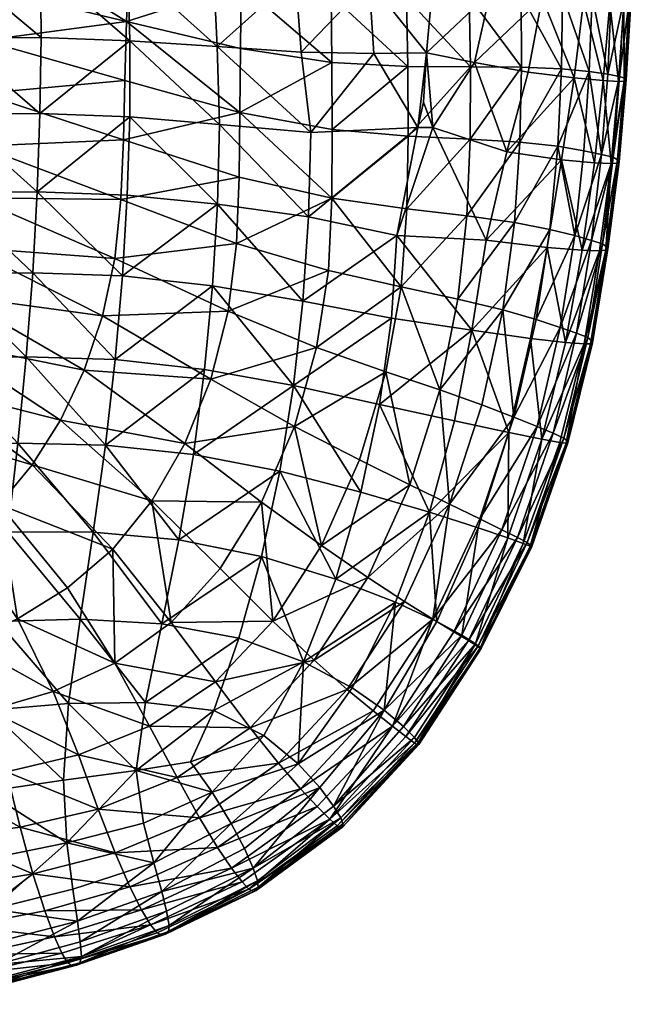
# Model space of a CAD drawing. Header units: inches. Extents: x -33 to 33, y -13 to 11.8.
# Tile 46 of 131: x 26.4 to 33, y -12.7 to -2.2. Entities that reach past the tile are written whole.
import ezdxf

# ---------------------------------------------------------------- set-up
doc = ezdxf.new("R2010")
doc.units = ezdxf.units.IN
doc.header["$MEASUREMENT"] = 0
doc.layers.add('AFUCH-3-STUP', color=5, linetype='Continuous')

msp = doc.modelspace()

# ---------------------------------------------------------------- meshes
at = {"layer": 'AFUCH-3-STUP'}
mesh = msp.add_polyface(dxfattribs=at)
corners = [(25.714, -0.825, 17.345), (25.701, -0.065, 17.329), (24.804, -0.855, 17.375), (26.599, -0.053, 17.29), (26.628, -0.818, 17.308), (25.692, 0.677, 17.3), (26.577, 0.702, 17.254), (25.713, -2.396, 17.359), (25.72, -1.602, 17.361), (24.787, -2.423, 17.391), (24.8, -1.631, 17.389), (26.656, -2.388, 17.319), (27.601, -2.422, 17.258), (26.65, -1.596, 17.313), (27.58, -1.623, 17.259), (26.644, -3.199, 17.313), (27.54, -0.84, 17.247), (27.496, -0.067, 17.234), (26.157, -0.758, 13.181), (27.621, -0.978, 13.363), (26.109, -1.308, 13.179), (27.591, -1.596, 13.364), (27.651, -0.354, 13.359), (26.207, -0.199, 13.184), (26.071, -1.859, 13.177), (27.565, -2.216, 13.367), (24.45, -1.565, 13.154), (24.533, -0.557, 13.154), (26.044, -2.419, 13.176), (27.547, -2.845, 13.371), (27.465, 0.709, 17.206), (24.583, -0.046, 13.154), (26.243, 0.375, 13.187), (24.63, 0.474, 13.154), (26.26, 0.957, 13.187), (27.658, 0.282, 13.355), (27.646, 0.922, 13.351), (26.023, -2.984, 13.176), (24.402, -2.581, 13.154), (24.423, -2.071, 13.154)]
mesh.append_faces([[corners[k] for k in face] for face in [(0, 1, 2), (3, 1, 4), (0, 4, 1), (5, 1, 6), (3, 6, 1), (7, 8, 9), (8, 0, 10), (11, 12, 13), (14, 13, 12), (11, 15, 12), (13, 14, 4), (16, 4, 14), (3, 4, 17), (16, 17, 4), (13, 4, 8), (0, 8, 4), (18, 19, 20), (21, 20, 19), (22, 19, 23), (18, 23, 19), (24, 20, 25), (21, 25, 20), (24, 26, 20), (18, 20, 27), (24, 25, 28), (29, 28, 25), (11, 7, 15), (7, 11, 8), (13, 8, 11), (3, 17, 6), (30, 6, 17), (18, 27, 23), (23, 31, 32), (32, 33, 34), (22, 23, 35), (32, 35, 23), (35, 32, 36), (34, 36, 32), (37, 38, 28), (28, 39, 24)]], dxfattribs={"vtx0": -1, "vtx1": -1, "vtx2": -1})
mesh = msp.add_polyface(dxfattribs=at)
corners = [(30.551, -1.967, 13.871), (30.565, -2.697, 13.883), (29.748, -1.941, 13.715), (30.533, -1.237, 13.858), (31.233, -2.7, 14.048), (31.221, -1.952, 14.031), (31.202, -1.211, 14.016), (31.777, -2.704, 14.193), (31.775, -1.934, 14.183), (31.76, -1.181, 14.169), (30.203, -2.559, 16.954), (30.766, -2.551, 16.85), (30.152, -1.789, 16.971), (30.83, -1.844, 16.845), (30.733, -3.077, 16.851), (30.673, -3.349, 16.86), (31.276, -2.653, 16.735), (30.833, -3.349, 16.827), (31.444, -1.91, 16.708), (31.555, -1.163, 16.684), (30.141, -1.023, 16.962), (30.556, -4.213, 13.91), (29.756, -4.101, 13.748), (30.569, -3.439, 13.894), (30.493, -5.047, 13.921), (29.76, -3.368, 13.737), (31.196, -4.288, 14.073), (31.229, -3.471, 14.062), (31.701, -4.36, 14.217), (31.758, -3.505, 14.208), (32.163, -3.548, 14.355), (31.847, -2.758, 16.586), (31.62, -3.606, 16.627), (31.999, -1.967, 16.552), (32.104, -1.207, 16.524), (30.448, -4.498, 16.869), (31.402, -4.548, 16.649), (32.205, -3.693, 16.435), (30.448, -4.498, 16.869)]
mesh.append_faces([[corners[k] for k in face] for face in [(0, 1, 2), (0, 2, 3), (1, 0, 4), (5, 4, 0), (5, 0, 6), (4, 5, 7), (8, 7, 5), (8, 5, 9), (10, 11, 12), (13, 12, 11), (14, 11, 15), (10, 15, 11), (16, 11, 17), (14, 17, 11), (13, 11, 18), (16, 18, 11), (18, 19, 13), (12, 13, 20), (21, 22, 23), (21, 24, 22), (23, 25, 1), (26, 21, 27), (23, 27, 21), (27, 23, 4), (1, 4, 23), (28, 26, 29), (27, 29, 26), (29, 27, 7), (4, 7, 27), (29, 30, 28), (31, 16, 32), (17, 32, 16), (18, 16, 33), (31, 33, 16), (33, 34, 18), (35, 36, 17), (32, 17, 36), (32, 36, 37), (38, 17, 15), (14, 15, 17)]], dxfattribs={"vtx0": -1, "vtx1": -1, "vtx2": -1})
mesh = msp.add_polyface(dxfattribs=at)
corners = [(28.78, -2.504, 13.556), (28.788, -1.825, 13.549), (29.756, -2.653, 13.725), (29.748, -1.941, 13.715), (27.591, -1.596, 13.364), (27.565, -2.216, 13.367), (29.738, -1.227, 13.704), (30.565, -2.697, 13.883), (28.537, -4.166, 17.151), (29.505, -4.301, 17.027), (28.558, -3.316, 17.164), (29.533, -3.401, 17.045), (30.673, -3.349, 16.86), (30.448, -4.498, 16.869), (29.428, -2.545, 17.071), (30.203, -2.559, 16.954), (28.534, -2.485, 17.174), (27.575, -4.069, 17.241), (27.601, -3.235, 17.251), (27.523, -4.93, 17.21), (27.601, -2.422, 17.258), (28.494, -1.674, 17.18), (29.368, -1.733, 17.084), (27.58, -1.623, 17.259), (30.152, -1.789, 16.971), (27.547, -2.845, 13.371), (28.773, -3.186, 13.564), (29.76, -3.368, 13.737), (28.767, -3.876, 13.572), (29.756, -4.101, 13.748), (27.533, -3.48, 13.375), (30.569, -3.439, 13.894), (28.739, -4.582, 13.577), (27.507, -4.116, 13.378), (27.443, -4.745, 13.375)]
mesh.append_faces([[corners[k] for k in face] for face in [(0, 1, 2), (3, 2, 1), (4, 1, 5), (0, 5, 1), (3, 1, 6), (2, 3, 7), (8, 9, 10), (11, 10, 9), (11, 9, 12), (13, 12, 9), (14, 11, 15), (12, 15, 11), (10, 11, 16), (14, 16, 11), (17, 8, 18), (10, 18, 8), (17, 19, 8), (18, 10, 20), (16, 20, 10), (21, 16, 22), (14, 22, 16), (20, 16, 23), (21, 23, 16), (22, 14, 24), (15, 24, 14), (25, 5, 26), (0, 26, 5), (27, 26, 2), (0, 2, 26), (28, 26, 29), (27, 29, 26), (25, 26, 30), (28, 30, 26), (27, 31, 29), (28, 29, 32), (2, 7, 27), (33, 32, 34), (32, 33, 28), (30, 28, 33)]], dxfattribs={"vtx0": -1, "vtx1": -1, "vtx2": -1})
mesh = msp.add_polyface(dxfattribs=at)
corners = [(31.777, -2.704, 14.193), (31.775, -1.934, 14.183), (32.203, -2.721, 14.344), (32.216, -1.934, 14.33), (32.208, -1.168, 14.317), (32.531, -1.95, 14.483), (32.543, -1.175, 14.469), (32.5, -2.751, 14.494), (32.735, -1.97, 14.647), (32.759, -1.188, 14.635), (32.696, -2.779, 14.655), (32.72, -2.023, 16.211), (32.773, -1.241, 16.198), (32.439, -2.004, 16.39), (32.512, -1.231, 16.371), (32.91, -1.242, 15.975), (32.869, -2.03, 15.989), (31.999, -1.967, 16.552), (31.758, -3.505, 14.208), (32.163, -3.548, 14.355), (32.63, -3.635, 14.66), (32.822, -2.802, 14.852), (32.867, -1.987, 14.842), (32.874, -2.823, 15.117), (32.924, -2.002, 15.104), (32.892, -2.841, 15.424), (32.943, -2.018, 15.409), (32.872, -2.852, 15.732), (32.926, -2.028, 15.719), (32.812, -2.856, 16.003), (32.965, -1.236, 15.704), (32.897, -1.2, 14.829), (32.961, -1.213, 15.089), (32.98, -1.226, 15.394), (32.649, -2.846, 16.226), (32.338, -2.818, 16.415), (31.847, -2.758, 16.586)]
mesh.append_faces([[corners[k] for k in face] for face in [(5, 3, 6), (8, 5, 9), (15, 12, 16), (11, 16, 12), (21, 10, 22), (8, 22, 10), (22, 24, 21), (29, 27, 16), (16, 28, 15), (34, 29, 11), (16, 11, 29), (35, 34, 13), (11, 13, 34), (13, 17, 35)]], dxfattribs={"vtx0": -1, "vtx1": -1})
mesh.append_faces([[corners[k] for k in face] for face in [(0, 1, 2), (3, 2, 1), (3, 1, 4), (2, 3, 7), (0, 2, 18), (2, 7, 19), (23, 21, 24), (25, 23, 26), (24, 26, 23), (27, 25, 28), (26, 28, 25), (28, 16, 27), (30, 15, 28), (24, 32, 26), (26, 33, 28), (30, 28, 33), (36, 35, 17)]], dxfattribs={"vtx0": -1, "vtx1": -1, "vtx2": -1})
mesh.append_faces([[corners[k] for k in face] for face in [(5, 7, 3), (7, 5, 10), (8, 10, 5), (11, 12, 13), (14, 13, 12), (13, 14, 17), (10, 20, 7), (8, 9, 22), (22, 31, 24)]], dxfattribs={"vtx1": -1, "vtx2": -1})
mesh = msp.add_polyface(dxfattribs=at)
corners = [(25.695, -3.208, 17.352), (24.766, -3.235, 17.385), (25.665, -4.045, 17.344), (25.713, -2.396, 17.359), (27.601, -3.235, 17.251), (27.601, -2.422, 17.258), (26.644, -3.199, 17.313), (26.408, -6.711, 17.192), (27.342, -6.732, 17.136), (26.498, -5.79, 17.246), (27.446, -5.82, 17.179), (26.566, -4.896, 17.279), (27.523, -4.93, 17.21), (26.615, -4.033, 17.305), (27.575, -4.069, 17.241), (25.49, -6.739, 17.232), (25.563, -5.809, 17.281), (25.62, -4.912, 17.318), (24.651, -5.844, 17.309), (24.699, -4.942, 17.348), (24.737, -4.073, 17.377), (25.746, -5.14, 13.172), (24.245, -4.569, 13.154), (25.867, -4.628, 13.173), (24.305, -4.083, 13.154), (25.95, -4.096, 13.176), (24.348, -3.589, 13.154), (25.998, -3.547, 13.176), (24.379, -3.088, 13.154), (26.023, -2.984, 13.176), (25.589, -5.628, 13.167), (26.861, -6.465, 13.341), (25.398, -6.093, 13.16), (27.114, -5.935, 13.357), (27.31, -5.355, 13.367), (27.443, -4.745, 13.375), (27.507, -4.116, 13.378), (27.533, -3.48, 13.375), (27.547, -2.845, 13.371), (26.044, -2.419, 13.176)]
mesh.append_faces([[corners[k] for k in face] for face in [(0, 1, 2), (0, 3, 1), (4, 5, 6), (7, 8, 9), (10, 9, 8), (9, 10, 11), (12, 11, 10), (11, 12, 13), (14, 13, 12), (15, 7, 16), (9, 16, 7), (16, 9, 17), (11, 17, 9), (17, 11, 2), (13, 2, 11), (2, 13, 0), (6, 0, 13), (6, 13, 4), (14, 4, 13), (0, 6, 3), (16, 18, 15), (17, 19, 16), (2, 20, 17), (21, 22, 23), (23, 24, 25), (25, 26, 27), (27, 28, 29), (30, 31, 32), (31, 30, 33), (21, 33, 30), (33, 21, 34), (23, 34, 21), (34, 23, 35), (25, 35, 23), (35, 25, 36), (27, 36, 25), (36, 27, 37), (29, 37, 27), (37, 29, 38), (39, 38, 29)]], dxfattribs={"vtx0": -1, "vtx1": -1, "vtx2": -1})
mesh = msp.add_polyface(dxfattribs=at)
corners = [(32.079, -4.434, 14.362), (31.701, -4.36, 14.217), (32.163, -3.548, 14.355), (31.758, -3.505, 14.208), (32.203, -2.721, 14.344), (32.443, -3.595, 14.5), (32.5, -2.751, 14.494), (32.345, -4.5, 14.503), (32.63, -3.635, 14.66), (32.524, -4.551, 14.665), (32.642, -4.589, 14.869), (32.754, -3.665, 14.86), (32.822, -2.802, 14.852), (32.696, -2.779, 14.655), (32.683, -4.618, 15.142), (32.801, -3.691, 15.13), (32.874, -2.823, 15.117), (32.698, -4.641, 15.452), (32.819, -3.712, 15.439), (32.61, -4.662, 16.025), (32.734, -3.732, 16.017), (32.423, -4.656, 16.248), (32.555, -3.725, 16.241), (32.798, -3.726, 15.746), (32.676, -4.655, 15.756), (32.812, -2.856, 16.003), (32.872, -2.852, 15.732), (32.649, -2.846, 16.226), (32.05, -4.625, 16.444), (32.205, -3.693, 16.435), (32.892, -2.841, 15.424), (31.402, -4.548, 16.649), (31.847, -2.758, 16.586), (31.62, -3.606, 16.627), (32.338, -2.818, 16.415)]
mesh.append_faces([[corners[k] for k in face] for face in [(5, 2, 6), (9, 7, 8), (5, 8, 7), (10, 9, 11), (8, 11, 9), (11, 8, 12), (13, 12, 8), (11, 15, 10), (12, 16, 11), (19, 24, 20), (22, 20, 27), (25, 27, 20), (28, 21, 29), (22, 29, 21), (29, 22, 34), (27, 34, 22)]], dxfattribs={"vtx0": -1, "vtx1": -1})
mesh.append_faces([[corners[k] for k in face] for face in [(0, 1, 2), (2, 3, 4), (0, 2, 7), (14, 10, 15), (15, 11, 16), (17, 14, 18), (15, 18, 14), (23, 20, 24), (23, 26, 20), (15, 16, 18), (30, 18, 16), (18, 30, 23), (26, 23, 30), (17, 18, 24), (23, 24, 18), (32, 33, 34)]], dxfattribs={"vtx0": -1, "vtx1": -1, "vtx2": -1})
mesh.append_faces([[corners[k] for k in face] for face in [(5, 7, 2), (5, 6, 8), (19, 20, 21), (22, 21, 20), (25, 20, 26), (28, 29, 31), (29, 34, 33)]], dxfattribs={"vtx1": -1, "vtx2": -1})
mesh = msp.add_polyface(dxfattribs=at)
corners = [(30.907, -6.145, 14.073), (30.587, -7.157, 14.062), (30.332, -5.951, 13.917), (28.399, -5.925, 17.092), (29.347, -6.099, 16.962), (28.483, -5.035, 17.126), (29.446, -5.197, 16.998), (28.279, -6.832, 17.045), (30.393, -5.378, 16.832), (30.262, -6.3, 16.802), (28.537, -4.166, 17.151), (29.505, -4.301, 17.027), (30.448, -4.498, 16.869), (27.523, -4.93, 17.21), (31.062, -6.475, 16.621), (31.247, -5.509, 16.641), (31.402, -4.548, 16.649), (29.719, -4.873, 13.754), (29.756, -4.101, 13.748), (30.493, -5.047, 13.921), (28.739, -4.582, 13.577), (31.1, -5.178, 14.078), (31.196, -4.288, 14.073), (30.556, -4.213, 13.91), (29.593, -5.692, 13.758), (27.446, -5.82, 17.179), (27.342, -6.732, 17.136), (27.114, -5.935, 13.357), (28.188, -6.714, 13.548), (26.861, -6.465, 13.341), (28.465, -6.028, 13.56), (27.31, -5.355, 13.367), (28.65, -5.306, 13.569), (27.443, -4.745, 13.375), (29.356, -6.533, 13.746), (30.049, -6.891, 13.908)]
mesh.append_faces([[corners[k] for k in face] for face in [(0, 1, 2), (3, 4, 5), (6, 5, 4), (3, 7, 4), (6, 4, 8), (9, 8, 4), (5, 6, 10), (11, 10, 6), (11, 6, 12), (8, 12, 6), (5, 10, 13), (14, 15, 9), (8, 9, 15), (8, 15, 12), (16, 12, 15), (17, 18, 19), (17, 20, 18), (21, 19, 22), (23, 22, 19), (2, 19, 0), (21, 0, 19), (17, 19, 24), (2, 24, 19), (25, 26, 3), (7, 3, 26), (13, 25, 5), (3, 5, 25), (27, 28, 29), (28, 27, 30), (31, 30, 27), (30, 31, 32), (33, 32, 31), (32, 33, 20), (30, 34, 28), (34, 30, 24), (32, 24, 30), (24, 32, 17), (20, 17, 32), (35, 34, 2), (24, 2, 34)]], dxfattribs={"vtx0": -1, "vtx1": -1, "vtx2": -1})
mesh = msp.add_polyface(dxfattribs=at)
corners = [(31.873, -5.596, 16.442), (31.247, -5.509, 16.641), (31.641, -6.598, 16.437), (31.062, -6.475, 16.621), (31.402, -4.548, 16.649), (32.05, -4.625, 16.444), (31.356, -6.304, 14.212), (30.907, -6.145, 14.073), (31.579, -5.292, 14.216), (31.1, -5.178, 14.078), (31.701, -4.36, 14.217), (31.196, -4.288, 14.073), (31.696, -6.435, 14.347), (31.935, -5.395, 14.356), (32.079, -4.434, 14.362), (31.943, -6.534, 14.489), (32.189, -5.479, 14.498), (32.345, -4.5, 14.503), (32.365, -5.54, 14.664), (32.524, -4.551, 14.665), (32.485, -5.586, 14.87), (32.115, -6.606, 14.658), (32.642, -4.589, 14.869), (32.524, -5.618, 15.15), (32.229, -6.657, 14.873), (32.683, -4.618, 15.142), (32.535, -5.641, 15.462), (32.263, -6.688, 15.156), (32.698, -4.641, 15.452), (32.514, -5.652, 15.766), (32.273, -6.707, 15.469), (32.676, -4.655, 15.756), (32.446, -5.653, 16.035), (32.252, -6.712, 15.771), (32.247, -5.638, 16.253), (31.995, -6.668, 16.257), (32.423, -4.656, 16.248), (32.61, -4.662, 16.025)]
mesh.append_faces([[corners[k] for k in face] for face in [(0, 1, 2), (15, 12, 16), (16, 13, 17), (16, 18, 15), (18, 16, 19), (17, 19, 16), (18, 20, 21), (20, 18, 22), (19, 22, 18), (20, 23, 24), (22, 25, 20), (34, 0, 35), (0, 34, 5), (36, 5, 34)]], dxfattribs={"vtx0": -1, "vtx1": -1})
mesh.append_faces([[corners[k] for k in face] for face in [(3, 2, 1), (4, 1, 5), (6, 7, 8), (9, 8, 7), (8, 9, 10), (11, 10, 9), (6, 8, 12), (13, 12, 8), (13, 8, 14), (10, 14, 8), (13, 16, 12), (14, 17, 13), (23, 20, 25), (23, 26, 27), (26, 23, 28), (25, 28, 23), (26, 29, 30), (29, 26, 31), (28, 31, 26), (29, 32, 33), (29, 31, 32)]], dxfattribs={"vtx0": -1, "vtx1": -1, "vtx2": -1})
mesh.append_faces([[corners[k] for k in face] for face in [(0, 5, 1), (34, 35, 32), (36, 34, 37), (32, 37, 34), (37, 32, 31)]], dxfattribs={"vtx1": -1, "vtx2": -1})
mesh = msp.add_polyface(dxfattribs=at)
corners = [(31.333, -7.52, 14.338), (31.008, -7.362, 14.203), (31.696, -6.435, 14.347), (31.356, -6.304, 14.212), (31.568, -7.634, 14.485), (30.833, -8.587, 14.337), (31.943, -6.534, 14.489), (31.736, -7.717, 14.654), (31.057, -8.723, 14.478), (32.115, -6.606, 14.658), (31.839, -7.772, 14.878), (31.212, -8.816, 14.65), (32.229, -6.657, 14.873), (31.878, -7.801, 15.159), (31.312, -8.879, 14.877), (31.887, -7.814, 15.472), (31.343, -8.9, 15.163), (31.87, -7.81, 15.775), (31.348, -8.902, 15.478), (31.795, -7.781, 16.04), (31.342, -8.891, 15.786), (31.631, -7.722, 16.256), (31.288, -8.851, 16.059), (31.314, -7.613, 16.423), (31.14, -8.759, 16.258), (31.062, -6.475, 16.621), (30.795, -7.447, 16.593), (31.641, -6.598, 16.437), (32.365, -5.54, 14.664), (32.485, -5.586, 14.87), (32.263, -6.688, 15.156), (32.524, -5.618, 15.15), (32.273, -6.707, 15.469), (32.535, -5.641, 15.462), (32.252, -6.712, 15.771), (32.514, -5.652, 15.766), (32.187, -6.704, 16.039), (32.446, -5.653, 16.035), (31.995, -6.668, 16.257), (31.873, -5.596, 16.442)]
mesh.append_faces([[corners[k] for k in face] for face in [(4, 0, 6), (4, 7, 8), (7, 4, 9), (6, 9, 4), (7, 10, 11), (10, 7, 12), (9, 12, 7), (10, 13, 14), (19, 21, 22), (21, 23, 24), (9, 6, 28), (12, 9, 29), (12, 30, 10), (19, 17, 36), (36, 34, 37), (21, 19, 38), (36, 38, 19), (23, 21, 27), (38, 27, 21), (27, 38, 39)]], dxfattribs={"vtx0": -1, "vtx1": -1})
mesh.append_faces([[corners[k] for k in face] for face in [(0, 1, 2), (3, 2, 1), (0, 4, 5), (2, 6, 0), (13, 15, 16), (15, 17, 18), (17, 19, 20), (25, 26, 27), (13, 10, 30), (30, 12, 31), (15, 13, 32), (30, 32, 13), (32, 30, 33), (17, 15, 34), (32, 34, 15), (34, 32, 35), (34, 36, 17)]], dxfattribs={"vtx0": -1, "vtx1": -1, "vtx2": -1})
mesh.append_faces([[corners[k] for k in face] for face in [(23, 27, 26), (36, 37, 38)]], dxfattribs={"vtx1": -1, "vtx2": -1})
mesh = msp.add_polyface(dxfattribs=at)
corners = [(30.531, -8.398, 14.195), (31.008, -7.362, 14.203), (30.833, -8.587, 14.337), (31.333, -7.52, 14.338), (30.587, -7.157, 14.062), (30.139, -8.142, 14.055), (31.356, -6.304, 14.212), (30.907, -6.145, 14.073), (31.057, -8.723, 14.478), (31.568, -7.634, 14.485), (28.565, -8.048, 13.718), (28.041, -8.623, 13.719), (27.835, -7.325, 13.539), (27.419, -7.84, 13.524), (29.645, -7.802, 13.891), (29.128, -8.608, 13.887), (29.007, -7.339, 13.728), (30.049, -6.891, 13.908), (29.356, -6.533, 13.746), (30.332, -5.951, 13.917), (30.065, -7.234, 16.761), (30.795, -7.447, 16.593), (30.262, -6.3, 16.802), (31.062, -6.475, 16.621), (30.435, -8.408, 16.56), (29.797, -8.16, 16.711), (31.314, -7.613, 16.423), (30.873, -8.613, 16.411), (29.201, -7.012, 16.918), (29.347, -6.099, 16.962), (28.279, -6.832, 17.045), (29.004, -7.919, 16.854), (28.124, -7.743, 16.979), (27.944, -8.637, 16.893), (27.071, -8.588, 16.98), (27.212, -7.659, 17.069), (27.342, -6.732, 17.136), (26.861, -6.465, 13.341), (28.188, -6.714, 13.548)]
mesh.append_faces([[corners[k] for k in face] for face in [(8, 2, 9), (26, 21, 27)]], dxfattribs={"vtx0": -1, "vtx1": -1})
mesh.append_faces([[corners[k] for k in face] for face in [(0, 1, 2), (3, 2, 1), (4, 1, 5), (0, 5, 1), (6, 1, 7), (4, 7, 1), (10, 11, 12), (13, 12, 11), (14, 5, 15), (14, 15, 16), (10, 16, 15), (17, 14, 18), (16, 18, 14), (5, 14, 4), (17, 4, 14), (17, 19, 4), (20, 21, 22), (23, 22, 21), (24, 21, 25), (20, 25, 21), (24, 27, 21), (28, 29, 30), (22, 29, 20), (28, 20, 29), (31, 25, 28), (20, 28, 25), (32, 33, 31), (34, 33, 35), (32, 35, 33), (30, 32, 28), (31, 28, 32), (35, 32, 36), (30, 36, 32), (12, 37, 38), (10, 12, 16), (38, 16, 12), (16, 38, 18)]], dxfattribs={"vtx0": -1, "vtx1": -1, "vtx2": -1})
mesh = msp.add_polyface(dxfattribs=at)
corners = [(25.278, -9.039, 13.412), (24.971, -8.369, 13.254), (25.845, -8.837, 13.458), (25.407, -8.073, 13.281), (25.446, -9.698, 13.562), (24.699, -9.207, 13.37), (26.106, -9.559, 13.618), (26.783, -9.358, 13.673), (26.406, -8.584, 13.491), (25.822, -7.742, 13.302), (26.938, -8.255, 13.515), (26.209, -7.366, 13.315), (27.441, -9.055, 13.707), (27.419, -7.84, 13.524), (26.948, -9.488, 16.872), (27.77, -9.475, 16.803), (27.071, -8.588, 16.98), (26.101, -9.557, 16.917), (26.19, -8.614, 17.036), (26.302, -7.656, 17.129), (27.212, -7.659, 17.069), (26.408, -6.711, 17.192), (27.342, -6.732, 17.136), (25.257, -9.649, 16.946), (25.32, -8.678, 17.071), (25.406, -7.697, 17.165), (25.49, -6.739, 17.232), (24.529, -7.751, 17.189), (24.594, -6.78, 17.259), (24.68, -7.367, 13.158), (24.937, -6.961, 13.159), (25.178, -6.537, 13.16), (26.559, -6.942, 13.327), (25.398, -6.093, 13.16), (26.861, -6.465, 13.341), (27.835, -7.325, 13.539)]
mesh.append_faces([[corners[k] for k in face] for face in [(0, 1, 2), (3, 2, 1), (0, 4, 5), (4, 0, 6), (2, 6, 0), (6, 2, 7), (8, 7, 2), (8, 2, 9), (3, 9, 2), (10, 8, 11), (9, 11, 8), (7, 8, 12), (10, 12, 8), (10, 13, 12), (14, 15, 16), (17, 14, 18), (16, 18, 14), (18, 16, 19), (20, 19, 16), (19, 20, 21), (22, 21, 20), (23, 17, 24), (18, 24, 17), (24, 18, 25), (19, 25, 18), (25, 19, 26), (21, 26, 19), (25, 27, 24), (26, 28, 25), (3, 29, 9), (30, 9, 29), (9, 30, 11), (31, 11, 30), (11, 31, 32), (33, 32, 31), (32, 33, 34), (10, 11, 13), (32, 13, 11), (13, 32, 35), (34, 35, 32)]], dxfattribs={"vtx0": -1, "vtx1": -1, "vtx2": -1})
mesh = msp.add_polyface(dxfattribs=at)
corners = [(30.196, -9.566, 14.335), (30.833, -8.587, 14.337), (30.403, -9.73, 14.468), (31.057, -8.723, 14.478), (30.531, -8.398, 14.195), (29.92, -9.338, 14.201), (30.545, -9.84, 14.64), (31.212, -8.816, 14.65), (31.736, -7.717, 14.654), (30.636, -9.908, 14.876), (31.312, -8.879, 14.877), (31.839, -7.772, 14.878), (30.664, -9.923, 15.17), (31.343, -8.9, 15.163), (31.878, -7.801, 15.159), (30.684, -9.925, 15.488), (31.348, -8.902, 15.478), (31.887, -7.814, 15.472), (30.677, -9.901, 15.8), (31.342, -8.891, 15.786), (31.87, -7.81, 15.775), (30.638, -9.848, 16.074), (31.288, -8.851, 16.059), (31.795, -7.781, 16.04), (30.518, -9.731, 16.263), (31.14, -8.759, 16.258), (31.631, -7.722, 16.256), (29.568, -9.024, 14.055), (29.128, -8.608, 13.887), (30.139, -8.142, 14.055), (28.885, -9.746, 14.05), (30.313, -9.557, 16.405), (30.873, -8.613, 16.411), (31.314, -7.613, 16.423), (29.972, -9.32, 16.53), (29.395, -10.13, 16.504), (30.435, -8.408, 16.56), (29.454, -9.042, 16.656), (29.797, -8.16, 16.711), (29.004, -7.919, 16.854), (29.029, -9.827, 16.605)]
mesh.append_faces([[corners[k] for k in face] for face in [(6, 2, 7), (3, 7, 2), (7, 3, 8), (9, 6, 10), (7, 10, 6), (10, 7, 11), (10, 13, 9), (21, 18, 22), (22, 19, 23), (25, 22, 26), (32, 25, 33), (32, 36, 31)]], dxfattribs={"vtx0": -1, "vtx1": -1})
mesh.append_faces([[corners[k] for k in face] for face in [(0, 1, 2), (4, 1, 5), (0, 5, 1), (12, 9, 13), (13, 10, 14), (15, 12, 16), (13, 16, 12), (16, 13, 17), (18, 15, 19), (16, 19, 15), (19, 16, 20), (19, 22, 18), (27, 28, 29), (27, 5, 30), (5, 27, 4), (29, 4, 27), (34, 35, 31), (34, 31, 36), (34, 36, 37), (38, 37, 36), (38, 39, 37), (34, 37, 35), (40, 35, 37)]], dxfattribs={"vtx0": -1, "vtx1": -1, "vtx2": -1})
mesh.append_faces([[corners[k] for k in face] for face in [(3, 2, 1), (21, 22, 24), (25, 24, 22), (24, 25, 31), (32, 31, 25)]], dxfattribs={"vtx1": -1, "vtx2": -1})
mesh = msp.add_polyface(dxfattribs=at)
corners = [(27.441, -9.055, 13.707), (27.813, -9.727, 13.872), (26.783, -9.358, 13.673), (28.514, -9.255, 13.887), (28.041, -8.623, 13.719), (27.419, -7.84, 13.524), (29.128, -8.608, 13.887), (28.565, -8.048, 13.718), (27.266, -10.612, 13.987), (27.053, -10.034, 13.83), (28.105, -10.275, 14.033), (28.885, -9.746, 14.05), (29.568, -9.024, 14.055), (27.446, -11.08, 14.148), (28.343, -10.704, 14.177), (29.185, -10.122, 14.194), (28.537, -11.023, 14.311), (29.421, -10.395, 14.325), (28.763, -8.789, 16.785), (29.454, -9.042, 16.656), (29.004, -7.919, 16.854), (29.029, -9.827, 16.605), (28.496, -9.561, 16.716), (27.77, -9.475, 16.803), (26.948, -9.488, 16.872), (27.668, -10.2, 16.707), (27.746, -10.763, 16.598), (26.929, -10.97, 16.623), (28.25, -10.108, 16.663), (28.479, -10.433, 16.584), (27.944, -8.637, 16.893), (27.071, -8.588, 16.98), (27.859, -11.186, 16.499), (28.683, -10.764, 16.495), (28.823, -11.033, 16.399), (29.627, -10.383, 16.4), (29.395, -10.13, 16.504)]
mesh.append_faces([[corners[k] for k in face] for face in [(0, 1, 2), (1, 0, 3), (4, 3, 0), (4, 0, 5), (3, 4, 6), (7, 6, 4), (8, 9, 10), (1, 10, 9), (10, 1, 11), (3, 11, 1), (11, 3, 12), (6, 12, 3), (13, 8, 14), (10, 14, 8), (14, 10, 15), (11, 15, 10), (14, 16, 13), (16, 14, 17), (15, 17, 14), (18, 19, 20), (21, 19, 22), (18, 22, 19), (23, 24, 25), (26, 25, 27), (28, 25, 29), (26, 29, 25), (23, 25, 22), (28, 22, 25), (30, 31, 23), (30, 23, 18), (22, 18, 23), (18, 20, 30), (26, 32, 29), (33, 29, 32), (33, 36, 29), (21, 29, 36), (29, 21, 28), (22, 28, 21)]], dxfattribs={"vtx0": -1, "vtx1": -1, "vtx2": -1})
mesh.append_faces([[corners[k] for k in face] for face in [(34, 35, 33)]], dxfattribs={"vtx1": -1, "vtx2": -1})
mesh = msp.add_polyface(dxfattribs=at)
corners = [(29.599, -10.584, 14.458), (30.403, -9.73, 14.468), (29.733, -10.72, 14.626), (30.545, -9.84, 14.64), (30.196, -9.566, 14.335), (29.421, -10.395, 14.325), (29.813, -10.791, 14.868), (30.636, -9.908, 14.876), (28.798, -11.389, 14.614), (28.871, -11.465, 14.857), (28.685, -11.242, 14.448), (28.92, -11.49, 15.157), (29.845, -10.802, 15.166), (30.664, -9.923, 15.17), (28.95, -11.481, 15.485), (29.872, -10.802, 15.488), (30.684, -9.925, 15.488), (29.874, -10.769, 15.802), (30.677, -9.901, 15.8), (28.969, -11.444, 15.8), (29.851, -10.706, 16.074), (30.638, -9.848, 16.074), (29.185, -10.122, 14.194), (28.885, -9.746, 14.05), (29.92, -9.338, 14.201), (28.537, -11.023, 14.311), (29.773, -10.58, 16.272), (28.915, -11.241, 16.276), (28.963, -11.377, 16.072), (28.823, -11.033, 16.399), (29.627, -10.383, 16.4), (30.518, -9.731, 16.263), (30.313, -9.557, 16.405), (29.395, -10.13, 16.504), (28.683, -10.764, 16.495)]
mesh.append_faces([[corners[k] for k in face] for face in [(0, 5, 1), (6, 2, 7), (3, 7, 2), (0, 2, 10), (6, 12, 9), (7, 13, 6), (29, 27, 30), (26, 30, 27), (30, 26, 32), (31, 32, 26), (28, 19, 20)]], dxfattribs={"vtx0": -1, "vtx1": -1})
mesh.append_faces([[corners[k] for k in face] for face in [(4, 1, 5), (11, 9, 12), (12, 6, 13), (14, 11, 15), (12, 15, 11), (15, 12, 16), (13, 16, 12), (17, 15, 18), (16, 18, 15), (14, 15, 19), (17, 19, 15), (17, 18, 20), (22, 23, 24), (5, 22, 4), (24, 4, 22), (5, 0, 25), (17, 20, 19), (33, 34, 30)]], dxfattribs={"vtx0": -1, "vtx1": -1, "vtx2": -1})
mesh.append_faces([[corners[k] for k in face] for face in [(0, 1, 2), (3, 2, 1), (8, 2, 9), (6, 9, 2), (21, 20, 18), (26, 27, 20), (28, 20, 27), (31, 26, 21), (20, 21, 26), (30, 32, 33)]], dxfattribs={"vtx1": -1, "vtx2": -1})
mesh = msp.add_polyface(dxfattribs=at)
corners = [(25.65, -10.913, 13.89), (25.746, -11.436, 14.064), (24.91, -10.98, 13.853), (25.557, -10.326, 13.724), (25.844, -11.859, 14.24), (24.973, -11.518, 14.034), (26.694, -11.695, 14.268), (26.567, -11.301, 14.113), (26.799, -11.973, 14.426), (25.446, -9.698, 13.562), (26.286, -10.216, 13.776), (26.106, -9.559, 13.618), (27.053, -10.034, 13.83), (26.783, -9.358, 13.673), (27.813, -9.727, 13.872), (26.433, -10.803, 13.937), (27.266, -10.612, 13.987), (27.446, -11.08, 14.148), (27.602, -11.439, 14.294), (27.727, -11.686, 14.442), (26.894, -10.305, 16.752), (27.668, -10.2, 16.707), (26.948, -9.488, 16.872), (26.929, -10.97, 16.623), (26.09, -11.142, 16.646), (26.069, -10.424, 16.785), (26.994, -11.464, 16.507), (26.131, -11.677, 16.522), (27.859, -11.186, 16.499), (26.101, -9.557, 16.917), (25.277, -11.842, 16.523), (25.25, -11.289, 16.656), (27.045, -11.805, 16.397), (26.164, -12.034, 16.392), (25.236, -10.544, 16.802), (25.257, -9.649, 16.946)]
mesh.append_faces([[corners[k] for k in face] for face in [(8, 6, 19)]], dxfattribs={"vtx0": -1, "vtx1": -1})
mesh.append_faces([[corners[k] for k in face] for face in [(0, 1, 2), (0, 2, 3), (1, 4, 5), (6, 4, 7), (1, 7, 4), (6, 8, 4), (3, 9, 10), (11, 10, 9), (10, 11, 12), (13, 12, 11), (12, 13, 14), (0, 3, 15), (10, 15, 3), (15, 10, 16), (12, 16, 10), (1, 0, 7), (15, 7, 0), (7, 15, 17), (16, 17, 15), (6, 7, 18), (17, 18, 7), (20, 21, 22), (20, 23, 21), (24, 23, 25), (20, 25, 23), (26, 23, 27), (24, 27, 23), (26, 28, 23), (25, 20, 29), (22, 29, 20), (30, 27, 31), (24, 31, 27), (26, 27, 32), (31, 24, 34), (25, 34, 24), (34, 25, 35), (29, 35, 25), (26, 32, 28)]], dxfattribs={"vtx0": -1, "vtx1": -1, "vtx2": -1})
mesh.append_faces([[corners[k] for k in face] for face in [(33, 32, 27)]], dxfattribs={"vtx1": -1, "vtx2": -1})
mesh = msp.add_polyface(dxfattribs=at)
corners = [(28.798, -11.389, 14.614), (28.685, -11.242, 14.448), (29.733, -10.72, 14.626), (27.892, -11.932, 14.851), (28.871, -11.465, 14.857), (27.941, -11.951, 15.151), (28.92, -11.49, 15.157), (27.823, -11.844, 14.616), (26.987, -12.28, 15.144), (27.034, -12.277, 15.482), (27.982, -11.944, 15.485), (26.939, -12.252, 14.84), (28.95, -11.481, 15.485), (27.07, -12.252, 15.806), (28.014, -11.917, 15.808), (27.087, -12.185, 16.072), (28.022, -11.853, 16.078), (28.969, -11.444, 15.8), (28.963, -11.377, 16.072), (27.074, -12.028, 16.258), (27.993, -11.701, 16.267), (28.915, -11.241, 16.276), (27.602, -11.439, 14.294), (27.446, -11.08, 14.148), (28.537, -11.023, 14.311), (27.727, -11.686, 14.442), (26.694, -11.695, 14.268), (29.599, -10.584, 14.458), (26.799, -11.973, 14.426), (27.942, -11.49, 16.398), (28.823, -11.033, 16.399), (27.746, -10.763, 16.598), (26.929, -10.97, 16.623), (27.859, -11.186, 16.499), (27.045, -11.805, 16.397), (28.683, -10.764, 16.495)]
mesh.append_faces([[corners[k] for k in face] for face in [(0, 1, 2), (0, 4, 7), (3, 7, 4), (3, 5, 11), (15, 13, 16), (16, 14, 18), (19, 15, 20), (16, 20, 15), (20, 16, 21), (18, 21, 16), (25, 22, 1), (1, 24, 27), (25, 7, 28), (7, 25, 0), (1, 0, 25), (34, 19, 29), (20, 29, 19), (29, 33, 34), (30, 35, 29)]], dxfattribs={"vtx0": -1, "vtx1": -1})
mesh.append_faces([[corners[k] for k in face] for face in [(6, 5, 4), (8, 5, 9), (10, 9, 5), (10, 5, 12), (6, 12, 5), (13, 9, 14), (10, 14, 9), (14, 16, 13), (17, 14, 12), (10, 12, 14), (17, 18, 14), (22, 23, 24), (22, 25, 26), (24, 1, 22), (31, 32, 33), (33, 29, 35)]], dxfattribs={"vtx0": -1, "vtx1": -1, "vtx2": -1})
mesh.append_faces([[corners[k] for k in face] for face in [(3, 4, 5), (3, 11, 7), (20, 21, 29), (30, 29, 21)]], dxfattribs={"vtx1": -1, "vtx2": -1})
mesh = msp.add_polyface(dxfattribs=at)
corners = [(26.987, -12.28, 15.144), (26.939, -12.252, 14.84), (27.941, -11.951, 15.151), (25.844, -11.859, 14.24), (25.927, -12.163, 14.409), (25.043, -11.967, 14.215), (26.799, -11.973, 14.426), (25.148, -12.509, 14.583), (25.104, -12.296, 14.392), (25.987, -12.356, 14.598), (26.878, -12.148, 14.609), (25.183, -12.634, 14.825), (26.035, -12.473, 14.833), (25.219, -12.682, 15.129), (26.079, -12.511, 15.137), (27.823, -11.844, 14.616), (25.26, -12.693, 15.466), (26.124, -12.512, 15.476), (27.034, -12.277, 15.482), (25.294, -12.671, 15.786), (26.162, -12.49, 15.795), (27.07, -12.252, 15.806), (26.184, -12.423, 16.059), (27.087, -12.185, 16.072), (25.315, -12.602, 16.046), (26.181, -12.268, 16.252), (27.074, -12.028, 16.258), (26.164, -12.034, 16.392), (26.131, -11.677, 16.522), (25.301, -12.21, 16.389), (25.277, -11.842, 16.523), (25.315, -12.451, 16.244), (27.045, -11.805, 16.397)]
mesh.append_faces([[corners[k] for k in face] for face in [(4, 3, 6), (7, 8, 9), (4, 9, 8), (9, 4, 10), (6, 10, 4), (11, 7, 12), (9, 12, 7), (12, 9, 1), (10, 1, 9), (12, 14, 11), (1, 0, 12), (22, 20, 23), (10, 6, 15), (27, 28, 29), (31, 24, 25), (22, 25, 24), (27, 25, 32), (26, 32, 25)]], dxfattribs={"vtx0": -1, "vtx1": -1})
mesh.append_faces([[corners[k] for k in face] for face in [(0, 1, 2), (3, 4, 5), (13, 11, 14), (14, 12, 0), (16, 13, 17), (14, 17, 13), (17, 14, 18), (0, 18, 14), (19, 16, 20), (17, 20, 16), (20, 17, 21), (18, 21, 17), (21, 23, 20), (19, 20, 24), (30, 29, 28)]], dxfattribs={"vtx0": -1, "vtx1": -1, "vtx2": -1})
mesh.append_faces([[corners[k] for k in face] for face in [(10, 15, 1), (22, 24, 20), (22, 23, 25), (26, 25, 23), (27, 29, 25), (31, 25, 29)]], dxfattribs={"vtx1": -1, "vtx2": -1})

doc.saveas('drawing.dxf')
